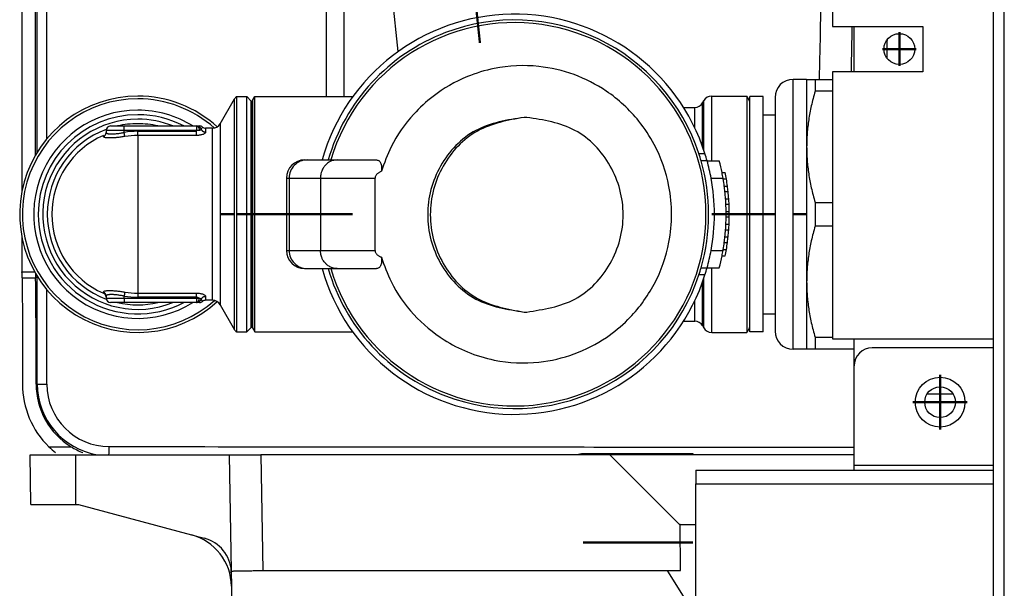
# Model space of a CAD drawing. Header units: inches. Extents: x -7205 to -1528, y -2875 to 5222.
# Tile 66 of 104: x -4765 to -4656, y 2979 to 3041. Entities that reach past the tile are written whole.
import ezdxf

# ---------------------------------------------------------------- set-up
doc = ezdxf.new("R2010")
doc.units = ezdxf.units.IN
doc.linetypes.add('DOT_CENTER', pattern=[14, 12, -1, 0, -1])
doc.layers.add('1', color=7, linetype='Continuous')

msp = doc.modelspace()

# ---------------------------------------------------------------- linework, layer by layer
at = {"color": 7, "linetype": 'Continuous'}
for p, q in [((-4655.900006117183, 3006.778575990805), (-4655.900006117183, 3082.878575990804)), ((-4655.900006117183, 3006.778575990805), (-4655.900006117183, 3082.878575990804)), ((-4674.900006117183, 3070.078575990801), (-4674.900006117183, 3040.578575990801)), ((-4657.100006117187, 3006.078575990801), (-4657.100006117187, 3070.078575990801)), ((-4722.920785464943, 3037.798913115), (-4725.124808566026, 3058.661393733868)), ((-4764.494566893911, 3052.583584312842), (-4764.494566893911, 3022.401295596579)), ((-4762.994337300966, 3026.370633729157), (-4762.994337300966, 3052.583584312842)), ((-4674.900006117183, 3040.578575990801), (-4664.900006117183, 3040.578575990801)), ((-4672.500006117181, 3035.578575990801), (-4672.500006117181, 3040.578575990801)), ((-4664.900006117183, 3040.578575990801), (-4664.900006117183, 3035.578575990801)), ((-4677.750006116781, 3034.733584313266), (-4679.250006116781, 3034.733584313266)), ((-4677.750006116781, 3034.733584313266), (-4676.826245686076, 3034.733584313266)), ((-4677.750006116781, 3034.733584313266), (-4677.750006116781, 3027.283584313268)), ((-4676.826245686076, 3034.733584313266), (-4674.900006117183, 3034.733584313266)), ((-4676.826245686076, 3034.733584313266), (-4676.826245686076, 3033.421988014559)), ((-4664.900006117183, 3035.578575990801), (-4674.900006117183, 3035.578575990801)), ((-4674.900006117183, 3035.578575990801), (-4674.900006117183, 3006.078575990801)), ((-4742.576059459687, 3029.833584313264), (-4740.988346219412, 3032.583584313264)), ((-4740.783758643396, 3032.833584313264), (-4740.783758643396, 3006.833584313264)), ((-4740.783758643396, 3032.833584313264), (-4739.650006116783, 3032.833584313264)), ((-4739.150006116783, 3032.333584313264), (-4739.650006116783, 3032.833584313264)), ((-4739.650006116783, 3019.833584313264), (-4739.650006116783, 3032.833584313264)), ((-4739.01651246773, 3032.391597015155), (-4738.761330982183, 3032.833584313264)), ((-4738.761330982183, 3019.833584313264), (-4738.761330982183, 3032.833584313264)), ((-4738.761330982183, 3032.833584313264), (-4727.922051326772, 3032.833584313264)), ((-4688.250968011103, 3032.883584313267), (-4684.367548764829, 3032.883584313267)), ((-4684.083499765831, 3032.391597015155), (-4684.367548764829, 3032.883584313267)), ((-4684.367548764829, 3032.883584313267), (-4684.367548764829, 3006.783584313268)), ((-4682.550006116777, 3032.833584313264), (-4684.050006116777, 3032.833584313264)), ((-4684.050006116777, 3032.266597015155), (-4684.050006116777, 3032.833584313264)), ((-4682.550006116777, 3030.833584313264), (-4682.550006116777, 3032.833584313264)), ((-4681.250006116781, 3032.733584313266), (-4681.250006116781, 3006.93358431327)), ((-4674.900006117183, 3033.421988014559), (-4676.826245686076, 3033.421988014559)), ((-4739.150006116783, 3019.833584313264), (-4739.150006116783, 3032.333584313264)), ((-4739.050006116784, 3032.266597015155), (-4739.050006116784, 3007.400571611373)), ((-4691.363915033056, 3031.633584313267), (-4690.127356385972, 3031.633584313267)), ((-4689.261330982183, 3032.133584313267), (-4689.116993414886, 3032.383584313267)), ((-4684.050006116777, 3019.833584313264), (-4684.050006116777, 3032.266597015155)), ((-4684.050006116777, 3019.833584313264), (-4684.050006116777, 3032.266597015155)), ((-4708.695712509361, 3030.535407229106), (-4708.981832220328, 3030.535407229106)), ((-4682.550006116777, 3019.833584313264), (-4682.550006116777, 3030.833584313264)), ((-4682.550006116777, 3019.833584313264), (-4682.550006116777, 3030.833584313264)), ((-4682.550006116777, 3030.833584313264), (-4681.250006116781, 3030.833584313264)), ((-4754.699671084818, 3029.583584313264), (-4753.199671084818, 3029.583584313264)), ((-4753.199671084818, 3029.583584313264), (-4745.199671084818, 3029.583584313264)), ((-4745.152545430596, 3029.583584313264), (-4744.861108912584, 3029.583584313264)), ((-4743.442085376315, 3029.333584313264), (-4744.199671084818, 3029.333584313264)), ((-4755.199671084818, 3029.083584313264), (-4755.199671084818, 3028.875154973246)), ((-4677.750006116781, 3027.283584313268), (-4677.750006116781, 3012.383584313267)), ((-4689.664767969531, 3026.53358431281), (-4688.990091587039, 3026.53358431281)), ((-4733.250006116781, 3025.833584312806), (-4732.972020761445, 3025.833584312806)), ((-4732.972020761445, 3025.833584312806), (-4731.319937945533, 3025.833584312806)), ((-4731.319937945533, 3025.833584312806), (-4730.645753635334, 3025.833584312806)), ((-4730.645753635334, 3025.833584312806), (-4730.347829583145, 3025.833584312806)), ((-4730.347829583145, 3025.833584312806), (-4729.658588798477, 3025.833584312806)), ((-4729.658588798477, 3025.833584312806), (-4725.306550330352, 3025.833584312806)), ((-4688.752118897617, 3025.733584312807), (-4689.4172565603, 3025.733584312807)), ((-4688.752118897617, 3025.733584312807), (-4687.406022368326, 3025.733584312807)), ((-4687.106597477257, 3024.433584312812), (-4686.749737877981, 3024.433584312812)), ((-4735.250006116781, 3023.833584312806), (-4735.250006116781, 3015.833584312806)), ((-4731.500006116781, 3023.833584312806), (-4731.500006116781, 3015.833584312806)), ((-4725.460610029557, 3015.833584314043), (-4725.460610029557, 3023.833584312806)), ((-4686.977294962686, 3023.733584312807), (-4686.6224048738, 3023.733584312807)), ((-4686.856256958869, 3022.933584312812), (-4686.503191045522, 3022.933584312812)), ((-4686.783936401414, 3022.333584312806), (-4686.431951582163, 3022.333584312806)), ((-4686.7118399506, 3021.53358431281), (-4686.360926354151, 3021.53358431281)), ((-4686.675875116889, 3020.933584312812), (-4686.325493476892, 3020.933584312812)), ((-4676.826245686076, 3021.145180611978), (-4676.826245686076, 3018.521988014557)), ((-4676.826245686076, 3021.145180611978), (-4674.900006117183, 3021.145180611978)), ((-4739.650006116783, 3006.833584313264), (-4739.650006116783, 3019.833584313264)), ((-4739.150006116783, 3007.333584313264), (-4739.150006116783, 3019.833584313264)), ((-4738.761330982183, 3006.833584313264), (-4738.761330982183, 3019.833584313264)), ((-4686.651929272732, 3020.133584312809), (-4686.301900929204, 3020.133584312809)), ((-4686.651929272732, 3019.53358431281), (-4686.301900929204, 3019.53358431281)), ((-4684.050006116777, 3007.400571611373), (-4684.050006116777, 3019.833584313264)), ((-4684.050006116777, 3007.400571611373), (-4684.050006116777, 3019.833584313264)), ((-4682.550006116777, 3008.833584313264), (-4682.550006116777, 3019.833584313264)), ((-4682.550006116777, 3008.833584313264), (-4682.550006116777, 3019.833584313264)), ((-4686.675875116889, 3018.733584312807), (-4686.325493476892, 3018.733584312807)), ((-4674.900006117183, 3018.521988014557), (-4676.826245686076, 3018.521988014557)), ((-4686.783936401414, 3017.333584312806), (-4686.431951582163, 3017.333584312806)), ((-4686.7118399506, 3018.133584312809), (-4686.360926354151, 3018.133584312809)), ((-4764.494566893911, 3017.26587302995), (-4764.494566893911, 3013.467835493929)), ((-4686.856256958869, 3016.733584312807), (-4686.503191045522, 3016.733584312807)), ((-4687.106597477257, 3015.233584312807), (-4686.749737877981, 3015.233584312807)), ((-4686.977294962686, 3015.933584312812), (-4686.6224048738, 3015.933584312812)), ((-4733.250006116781, 3013.833584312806), (-4732.972020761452, 3013.833584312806)), ((-4732.972020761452, 3013.833584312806), (-4731.319937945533, 3013.833584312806)), ((-4731.319937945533, 3013.833584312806), (-4730.645753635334, 3013.833584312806)), ((-4730.645753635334, 3013.833584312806), (-4730.347829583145, 3013.833584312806)), ((-4730.347829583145, 3013.833584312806), (-4729.658588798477, 3013.833584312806)), ((-4729.658588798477, 3013.833584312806), (-4725.306550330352, 3013.833584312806)), ((-4688.990091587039, 3013.133584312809), (-4689.66299176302, 3013.133584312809)), ((-4689.419011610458, 3013.933584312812), (-4688.752118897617, 3013.933584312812)), ((-4688.752118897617, 3013.933584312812), (-4687.406022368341, 3013.933584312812)), ((-4677.750006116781, 3012.383584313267), (-4677.750006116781, 3004.93358431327)), ((-4755.199671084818, 3010.792013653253), (-4755.199671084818, 3010.668432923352)), ((-4755.199671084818, 3010.668432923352), (-4755.199671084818, 3010.583584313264)), ((-4753.199671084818, 3010.083584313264), (-4754.699671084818, 3010.083584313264)), ((-4745.199671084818, 3010.083584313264), (-4753.199671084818, 3010.083584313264)), ((-4744.861108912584, 3010.083584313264), (-4745.152545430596, 3010.083584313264)), ((-4743.442084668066, 3010.333584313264), (-4744.199671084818, 3010.333584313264)), ((-4742.576059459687, 3009.833584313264), (-4740.988346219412, 3007.083584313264)), ((-4708.981832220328, 3009.035407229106), (-4708.695712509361, 3009.035407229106)), ((-4682.550006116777, 3006.833584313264), (-4682.550006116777, 3008.833584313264)), ((-4682.550006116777, 3008.833584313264), (-4681.250006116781, 3008.833584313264)), ((-4691.363915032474, 3008.033584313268), (-4690.127356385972, 3008.033584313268)), ((-4689.261330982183, 3007.533584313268), (-4689.116993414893, 3007.283584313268)), ((-4740.783758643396, 3006.833584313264), (-4739.650006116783, 3006.833584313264)), ((-4739.150006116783, 3007.333584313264), (-4739.650006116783, 3006.833584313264)), ((-4739.01651246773, 3007.275571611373), (-4738.761330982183, 3006.833584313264)), ((-4738.761330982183, 3006.833584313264), (-4727.922051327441, 3006.833584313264)), ((-4688.250968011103, 3006.783584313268), (-4684.367548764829, 3006.783584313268)), ((-4684.083499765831, 3007.275571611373), (-4684.367548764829, 3006.783584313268)), ((-4684.050006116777, 3006.833584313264), (-4684.050006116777, 3007.400571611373)), ((-4682.550006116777, 3006.833584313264), (-4684.050006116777, 3006.833584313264)), ((-4655.900006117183, 2961.378575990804), (-4655.900006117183, 3006.778575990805)), ((-4655.900006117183, 2961.378575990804), (-4655.900006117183, 3006.778575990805)), ((-4655.900006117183, 2961.378575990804), (-4655.900006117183, 3006.778575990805)), ((-4676.826245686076, 3006.245180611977), (-4676.826245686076, 3004.93358431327)), ((-4676.826245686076, 3006.245180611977), (-4674.900006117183, 3006.245180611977)), ((-4674.900006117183, 3006.078575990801), (-4657.100006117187, 3006.078575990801)), ((-4672.500006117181, 3003.078575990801), (-4672.500006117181, 3006.078575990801)), ((-4657.100006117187, 2961.378575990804), (-4657.100006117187, 3006.078575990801)), ((-4677.750006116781, 3004.93358431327), (-4679.250006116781, 3004.93358431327)), ((-4676.826245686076, 3004.93358431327), (-4677.750006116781, 3004.93358431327)), ((-4672.500006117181, 3004.93358431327), (-4676.826245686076, 3004.93358431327)), ((-4657.100006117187, 3005.078575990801), (-4670.500006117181, 3005.078575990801)), ((-4672.500006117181, 2992.078575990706), (-4672.500006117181, 3003.078575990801)), ((-4672.500006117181, 2992.078575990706), (-4672.500006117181, 3003.078575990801)), ((-4661.560819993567, 2999.98342034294), (-4664.439192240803, 2999.98342034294)), ((-4690.300006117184, 2993.378575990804), (-4702.492899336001, 2993.378575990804)), ((-4690.300006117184, 2993.278575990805), (-4690.300006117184, 2993.378575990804)), ((-4763.596008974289, 2993.278575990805), (-4758.597992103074, 2993.278575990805)), ((-4763.500006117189, 2987.778575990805), (-4763.596008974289, 2993.278575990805)), ((-4758.597992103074, 2993.278575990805), (-4741.582044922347, 2993.278575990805)), ((-4741.582044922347, 2993.278575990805), (-4741.357546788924, 2980.417086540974)), ((-4741.582044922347, 2993.278575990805), (-4738.082577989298, 2993.278575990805)), ((-4699.497511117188, 2993.278575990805), (-4738.082577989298, 2993.278575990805)), ((-4699.497511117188, 2993.278575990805), (-4691.797511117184, 2985.578575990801)), ((-4672.500006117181, 2993.278575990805), (-4699.497511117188, 2993.278575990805)), ((-4690.000006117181, 2991.578575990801), (-4690.000006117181, 2990.078575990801)), ((-4690.000006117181, 2991.578575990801), (-4672.500006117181, 2991.578575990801)), ((-4672.500006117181, 2991.578575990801), (-4672.500006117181, 2992.078575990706)), ((-4672.500006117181, 2991.578575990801), (-4672.500006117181, 2992.078575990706)), ((-4672.500006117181, 2991.578575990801), (-4657.100006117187, 2991.578575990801)), ((-4690.000006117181, 2977.578575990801), (-4690.000006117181, 2990.078575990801)), ((-4763.500006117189, 2987.778575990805), (-4758.565157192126, 2987.778575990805)), ((-4758.565157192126, 2987.778575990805), (-4758.245360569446, 2987.778575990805)), ((-4758.245360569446, 2987.778575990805), (-4745.774553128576, 2984.437033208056)), ((-4691.742783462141, 2985.578575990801), (-4691.797511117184, 2985.578575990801)), ((-4691.691383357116, 2980.478188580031), (-4691.742783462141, 2985.578575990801)), ((-4691.742783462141, 2985.578575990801), (-4690.000006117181, 2985.578575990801)), ((-4745.774553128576, 2984.437033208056), (-4744.318798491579, 2984.046964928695)), ((-4741.357546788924, 2980.417086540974), (-4741.328381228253, 2978.746192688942)), ((-4737.859146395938, 2980.478188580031), (-4691.691383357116, 2980.478188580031)), ((-4691.691383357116, 2980.478188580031), (-4693.126384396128, 2980.434777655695)), ((-4693.126384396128, 2980.434777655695), (-4691.052187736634, 2977.078575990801)), ((-4741.328381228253, 2978.746192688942), (-4741.264362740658, 2975.078575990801))]:
    msp.add_line(p, q, dxfattribs=at)
at = {"color": 126, "linetype": 'Continuous', "true_color": 0x008060}
for p, q in [((-4730.869546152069, 3050.33221776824), (-4730.869547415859, 3032.833584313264)), ((-4728.905233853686, 3050.332270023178), (-4728.905233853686, 3032.833584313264)), ((-4761.747864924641, 3028.16042648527), (-4761.747864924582, 3047.688976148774)), ((-4740.988346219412, 3007.083584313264), (-4740.988346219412, 3032.583584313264)), ((-4688.250968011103, 3025.733584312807), (-4688.250968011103, 3032.883584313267)), ((-4739.01651246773, 3032.391597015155), (-4739.01651246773, 3007.275571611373)), ((-4690.127356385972, 3029.399044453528), (-4690.127356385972, 3031.633584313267)), ((-4689.26133098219, 3027.332983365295), (-4689.261330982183, 3032.133584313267)), ((-4689.116993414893, 3026.920119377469), (-4689.116993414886, 3032.383584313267)), ((-4684.083499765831, 3032.391597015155), (-4684.083499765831, 3007.275571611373)), ((-4753.199671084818, 3029.083584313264), (-4753.199671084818, 3029.583584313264)), ((-4745.199671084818, 3029.583584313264), (-4745.199671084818, 3029.083584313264)), ((-4744.199671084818, 3029.333584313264), (-4744.199671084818, 3028.89600672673)), ((-4743.442084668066, 3010.333584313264), (-4743.442085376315, 3029.333584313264)), ((-4742.576059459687, 3029.833584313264), (-4742.576059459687, 3009.833584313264)), ((-4753.199671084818, 3028.875154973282), (-4753.199671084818, 3029.083584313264)), ((-4745.199671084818, 3029.083584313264), (-4753.199671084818, 3029.083584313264)), ((-4751.699671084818, 3028.998735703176), (-4745.199671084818, 3028.998735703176)), ((-4751.699671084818, 3028.540478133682), (-4751.699671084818, 3011.126690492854)), ((-4745.199671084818, 3028.540478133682), (-4751.699671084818, 3028.540478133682)), ((-4745.199671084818, 3028.540478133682), (-4745.199671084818, 3028.998735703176)), ((-4735.250006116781, 3023.833584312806), (-4734.969794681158, 3023.833584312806)), ((-4734.969794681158, 3023.833584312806), (-4734.969794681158, 3015.833584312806)), ((-4734.969794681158, 3023.833584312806), (-4731.500006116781, 3023.833584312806)), ((-4731.500006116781, 3023.833584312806), (-4725.460610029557, 3023.833584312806)), ((-4688.315011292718, 3023.833584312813), (-4686.994421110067, 3023.833584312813)), ((-4735.250006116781, 3015.833584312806), (-4734.969794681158, 3015.833584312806)), ((-4734.969794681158, 3015.833584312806), (-4731.500006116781, 3015.833584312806)), ((-4731.500006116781, 3015.833584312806), (-4725.460610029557, 3015.833584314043)), ((-4688.315011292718, 3015.833584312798), (-4686.994421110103, 3015.833584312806)), ((-4764.494566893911, 3013.467835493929), (-4763.091762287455, 3013.467835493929)), ((-4688.250968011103, 3006.783584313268), (-4688.250968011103, 3013.933584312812)), ((-4764.490434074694, 3012.818068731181), (-4762.990204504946, 3012.818068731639)), ((-4689.261330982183, 3007.533584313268), (-4689.26133098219, 3012.334185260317)), ((-4689.116993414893, 3007.283584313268), (-4689.116993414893, 3012.747049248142)), ((-4755.499671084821, 3011.126690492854), (-4755.499671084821, 3011.244092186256)), ((-4753.199671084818, 3010.583584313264), (-4753.199671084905, 3010.79201365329)), ((-4751.699671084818, 3011.126690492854), (-4745.199671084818, 3011.126690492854)), ((-4745.199671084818, 3010.668432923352), (-4745.199671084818, 3011.126690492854)), ((-4753.199671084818, 3010.583584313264), (-4745.199671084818, 3010.583584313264)), ((-4745.199671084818, 3010.668432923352), (-4751.699671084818, 3010.668432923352)), ((-4745.199671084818, 3010.583584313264), (-4745.199671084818, 3010.668432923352)), ((-4745.199671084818, 3010.583584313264), (-4744.899451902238, 3010.583584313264)), ((-4745.199671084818, 3010.583584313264), (-4745.199671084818, 3010.083584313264)), ((-4744.199671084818, 3010.771161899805), (-4744.199671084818, 3010.333584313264)), ((-4690.127356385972, 3008.033584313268), (-4690.127356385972, 3010.268124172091)), ((-4762.80036383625, 3001.078037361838), (-4762.934362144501, 3001.078050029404)), ((-4761.532176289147, 2994.154529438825), (-4759.076357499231, 2994.154539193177)), ((-4702.492899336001, 2993.378575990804), (-4702.492899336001, 2993.278575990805)), ((-4758.597992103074, 2993.278575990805), (-4758.565157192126, 2987.778575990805)), ((-4738.082577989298, 2993.278575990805), (-4737.859146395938, 2980.478188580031)), ((-4667.892876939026, 2992.078575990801), (-4672.500006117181, 2992.078575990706)), ((-4667.892876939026, 2992.078575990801), (-4672.500006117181, 2992.078575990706)), ((-4660.600006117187, 2992.078575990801), (-4667.892876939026, 2992.078575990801)), ((-4660.600006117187, 2992.078575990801), (-4667.892876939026, 2992.078575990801)), ((-4657.100006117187, 2992.078575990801), (-4660.600006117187, 2992.078575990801)), ((-4690.000006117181, 2990.078575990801), (-4657.100006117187, 2990.078575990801))]:
    msp.add_line(p, q, dxfattribs=at)
at = {"color": 7, "linetype": 'Continuous'}
for centre, radius in [((-4667.500006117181, 3038.078575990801), 1.700000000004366), ((-4663.000006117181, 2999.078575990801), 2.75), ((-4663.000006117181, 2999.078575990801), 1.700000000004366)]:
    msp.add_circle(centre, radius, dxfattribs=at)
for centre, radius, start, end in [((-4710.050006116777, 3019.833584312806), 22.09999999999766, 17.6479454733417, 164.2468589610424), ((-4710.05105930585, 3019.834086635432), 21.45889427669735, 18.19194963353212, 110.807918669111), ((-4710.050006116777, 3019.833584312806), 21.16604917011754, 196.4675842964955, 163.5324157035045), ((-4710.050012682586, 3019.84552293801), 21.44857627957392, 110.8213845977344, 163.7885962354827), ((-4679.250006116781, 3032.733584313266), 2, 90, 180), ((-4751.699671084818, 3019.833584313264), 13.05000000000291, 90, 312.3122221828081), ((-4751.699671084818, 3019.833584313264), 13.04999999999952, 47.68777781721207, 90), ((-4740.12232081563, 3032.083584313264), 1.000000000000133, 131.4096221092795, 149.9999999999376), ((-4688.250968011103, 3031.883584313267), 1, 90, 149.9999999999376), ((-4738.800006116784, 3032.266597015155), 0.2499999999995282, 149.9999999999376, 180), ((-4690.127356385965, 3032.633584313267), 1, 269.9999999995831, 329.9999999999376), ((-4684.300006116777, 3032.266597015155), 0.25, 0, 30.00000000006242), ((-4751.699671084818, 3019.833584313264), 11, 90, 180), ((-4751.699671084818, 3019.833584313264), 10.99999999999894, 62.41980079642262, 90), ((-4754.699671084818, 3029.083584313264), 0.5, 90, 180), ((-4744.861108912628, 3029.083584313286), 0.4999999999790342, 48.59037774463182, 89.99999999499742), ((-4744.199671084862, 3029.833584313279), 0.5000000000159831, 228.5903780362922, 270.0000000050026), ((-4743.442084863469, 3030.333584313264), 1.000000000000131, 269.9999706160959, 329.9999999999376), ((-4751.699671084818, 3019.833584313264), 9.500000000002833, 113.5781784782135, 180), ((-4755.699671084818, 3028.875154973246), 0.5000000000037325, 293.8646469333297, 0), ((-4710.03726736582, 3019.792263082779), 21.4588942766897, 16.07347714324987, 18.30953468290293), ((-4710.050006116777, 3019.833584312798), 22.10000000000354, 15.48394390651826, 17.64794547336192), ((-4733.250006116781, 3023.833584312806), 2, 90, 180), ((-4710.050005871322, 3019.836652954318), 21.45889427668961, 344.0327850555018, 15.95017139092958), ((-4710.050006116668, 3019.833584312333), 22.1000000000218, 10.42774877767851, 15.48394390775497), ((-4710.050006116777, 3019.83358431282), 23.39999999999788, 11.33710751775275, 14.60399026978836), ((-4710.050006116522, 3019.833584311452), 23.40000000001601, 9.842487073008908, 11.33710752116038), ((-4710.050006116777, 3019.833584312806), 23.74999999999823, 9.45137541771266, 11.16786908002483), ((-4751.699671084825, 3019.833584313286), 13.04999999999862, 14.22855207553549, 15.91696470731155), ((-4710.050006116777, 3019.833584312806), 22.10000000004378, 349.5722512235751, 10.42774877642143), ((-4710.050006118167, 3019.833584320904), 23.40000000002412, 9.59406820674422, 9.842487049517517), ((-4710.050006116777, 3019.83358431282), 23.39999999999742, 7.61284658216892, 9.594068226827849), ((-4710.050006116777, 3019.83358431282), 23.40000000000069, 6.133049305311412, 7.61284658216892), ((-4710.050006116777, 3019.833584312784), 23.75000000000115, 7.50000714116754, 9.451375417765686), ((-4710.050006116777, 3019.833584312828), 23.74999999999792, 6.042328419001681, 7.500007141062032), ((-4710.050006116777, 3019.833584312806), 23.40000000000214, 4.166184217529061, 6.133049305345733), ((-4710.050006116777, 3019.833584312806), 23.7500000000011, 4.104681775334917, 6.042328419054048), ((-4710.050006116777, 3019.833584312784), 23.39999999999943, 2.694384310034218, 4.166184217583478), ((-4710.050006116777, 3019.833584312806), 23.39999999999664, 0.7345814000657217, 2.694384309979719), ((-4710.050006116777, 3019.833584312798), 23.75000000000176, 2.654648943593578, 4.104681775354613), ((-4710.050006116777, 3019.833584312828), 23.75000000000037, 0.7237554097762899, 2.65464894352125), ((-4751.699671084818, 3019.833584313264), 11, 180, 297.5801992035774), ((-4751.699671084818, 3019.833584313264), 9.5, 180, 246.4218215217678), ((-4710.050006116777, 3019.833584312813), 23.39999999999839, 357.3056156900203, 359.2654185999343), ((-4710.050006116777, 3019.833584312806), 23.39999999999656, 359.265418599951, 0.7345814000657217), ((-4710.050006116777, 3019.833584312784), 23.75000000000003, 357.3453510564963, 359.2762445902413), ((-4710.050006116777, 3019.833584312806), 23.75000000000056, 359.2762445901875, 0.7237554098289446), ((-4710.050006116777, 3019.833584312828), 23.40000000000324, 355.8338157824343, 357.3056156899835), ((-4710.050006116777, 3019.83358431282), 23.75000000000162, 355.8953182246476, 357.3453510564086), ((-4710.050006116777, 3019.833584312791), 23.39999999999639, 352.3871534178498, 353.8669506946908), ((-4710.050006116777, 3019.833584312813), 23.40000000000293, 353.8669506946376, 355.8338157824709), ((-4710.050006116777, 3019.833584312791), 23.74999999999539, 352.499992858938, 353.9576715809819), ((-4710.050006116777, 3019.833584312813), 23.75000000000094, 353.9576715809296, 355.8953182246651), ((-4751.699671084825, 3019.83358431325), 13.05000000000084, 344.0830352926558, 345.7714479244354), ((-4710.050006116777, 3019.833584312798), 23.40000000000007, 350.4059317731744, 352.3871534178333), ((-4710.050006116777, 3019.833584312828), 23.7500000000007, 350.5486245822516, 352.4999928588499), ((-4733.250006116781, 3015.833584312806), 2, 180, 270), ((-4710.050006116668, 3019.833584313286), 22.10000000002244, 344.516056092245, 349.5722512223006), ((-4710.050006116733, 3019.833584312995), 23.39999999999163, 345.3960097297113, 348.6628924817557), ((-4710.050006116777, 3019.833584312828), 23.4000000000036, 348.6628924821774, 350.1575129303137), ((-4710.050006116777, 3019.833584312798), 23.39999999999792, 350.1575129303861, 350.4059317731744), ((-4710.050006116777, 3019.833584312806), 23.74999999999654, 348.8321309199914, 350.5486245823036), ((-4710.050006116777, 3019.833584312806), 22.09999999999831, 195.7531410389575, 342.3520545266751), ((-4710.050012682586, 3019.821645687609), 21.44857627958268, 196.2114037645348, 249.1786154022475), ((-4710.050006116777, 3019.833584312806), 21.4597379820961, 249.1899292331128, 341.807378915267), ((-4710.0626771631, 3019.7921862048), 21.45889427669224, 341.922950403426, 344.1562388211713), ((-4710.050006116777, 3019.83358431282), 22.09999999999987, 342.3520545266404, 344.516056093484), ((-4755.699671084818, 3010.668432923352), 0.5, 0, 66.42182152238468), ((-4754.699671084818, 3010.583584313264), 0.5, 180, 270), ((-4744.861108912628, 3010.58358431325), 0.4999999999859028, 270.0000000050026, 311.4096222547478), ((-4744.199671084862, 3009.83358431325), 0.5000000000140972, 89.99999999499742, 131.4096219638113), ((-4743.442084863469, 3009.333584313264), 0.999999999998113, 30.00000000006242, 89.99998880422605), ((-4690.127356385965, 3007.033584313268), 0.999999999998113, 30.00000000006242, 90.00000000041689), ((-4740.12232081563, 3007.583584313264), 0.999999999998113, 210.0000000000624, 228.5903778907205), ((-4738.800006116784, 3007.400571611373), 0.25, 180, 210.0000000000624), ((-4688.250968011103, 3007.783584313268), 1.000000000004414, 209.999999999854, 270), ((-4684.300006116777, 3007.400571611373), 0.2499999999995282, 329.9999999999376, 0), ((-4679.250006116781, 3006.93358431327), 2, 180, 270), ((-4670.500006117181, 3003.078575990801), 2, 90, 180), ((-4754.799130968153, 3001.047216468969), 9.63550900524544, 179.8166535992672, 225.671257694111), ((-4754.847921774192, 3001.047418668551), 8.086498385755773, 179.7829651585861, 238.4729728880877), ((-4755.447081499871, 3000.399598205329), 8.71947604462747, 225.7433250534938, 232.1889346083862), ((-4755.031447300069, 3000.776868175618), 7.759931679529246, 238.5834672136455, 249.4469453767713), ((-4702.492899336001, 2991.378575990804), 2, 90, 108.1948723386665), ((-4747.327467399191, 2978.641478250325), 5.999999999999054, 0.9999999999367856, 74.9999999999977), ((-4745.352259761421, 2980.181035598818), 4.001681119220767, 3.381723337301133, 75.03334941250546), ((-4745.356346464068, 2980.265254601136), 4.001681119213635, 359.8255593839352, 2.174440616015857)]:
    msp.add_arc(centre, radius, start, end, dxfattribs=at)
at = {"color": 126, "linetype": 'Continuous', "true_color": 0x008060}
for centre, radius, start, end in [((-4751.699671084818, 3019.833584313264), 12.75, 90, 311.6687882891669), ((-4751.699671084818, 3019.833584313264), 12.74999999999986, 48.33121171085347, 90), ((-4751.699671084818, 3019.833584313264), 11.5, 90, 302.0239959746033), ((-4751.699671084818, 3019.833584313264), 11.49999999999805, 57.97600402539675, 90), ((-4751.699671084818, 3019.833584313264), 10.5, 90, 291.7867892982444), ((-4751.699671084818, 3019.833584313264), 10, 90, 102.8385681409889), ((-4751.699671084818, 3019.833584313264), 10.49999999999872, 68.21321070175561, 90), ((-4751.699671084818, 3019.833584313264), 10.00000000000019, 77.16143185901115, 90), ((-4745.151830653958, 3029.087456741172), 0.4961280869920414, 16.48983366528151, 90.08254662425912), ((-4751.699671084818, 3019.833584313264), 10.00000000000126, 110.3929807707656, 249.6070192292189), ((-4751.699671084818, 3019.833584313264), 9.165151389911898, 90, 99.41959848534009), ((-4751.699671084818, 3019.833584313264), 8.706893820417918, 90, 99.41959848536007), ((-4732.970908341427, 3023.834697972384), 1.998886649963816, 90.03188623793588, 180.0319217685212), ((-4751.699671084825, 3019.833584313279), 12.75000000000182, 7.192734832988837, 10.1702420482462), ((-4751.699671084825, 3019.833584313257), 12.75000000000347, 349.8297579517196, 352.8072651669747), ((-4732.970908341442, 3015.832470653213), 1.998886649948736, 179.9680782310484, 269.9681137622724), ((-4755.693085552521, 3010.790162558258), 0.4934179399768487, 0.2149499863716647, 66.92167454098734), ((-4751.699671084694, 3019.833584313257), 9.165151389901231, 260.5804015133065, 269.9999999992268), ((-4751.699671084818, 3019.833584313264), 8.706893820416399, 260.5804015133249, 270), ((-4751.699671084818, 3019.833584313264), 10.00000000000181, 257.1614318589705, 282.8385681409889), ((-4745.199141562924, 3010.096750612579), 0.5716825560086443, 58.38398854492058, 90.053070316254), ((-4745.153943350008, 3010.582544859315), 0.4989625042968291, 270.1605230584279, 343.2670969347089), ((-4754.90345680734, 3001.07795194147), 7.896907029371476, 179.9993802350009, 260.985770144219), ((-4754.851213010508, 3001.077958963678), 6.898894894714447, 179.9993724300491, 269.9482032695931)]:
    msp.add_arc(centre, radius, start, end, dxfattribs=at)
for points in [[(-4762.800402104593, 3026.694799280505), (-4762.800399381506, 3037.191888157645), (-4762.800397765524, 3047.688976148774)], [(-4676.34128489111, 3034.733584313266), (-4676.293075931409, 3036.561051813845), (-4676.249088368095, 3038.475955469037), (-4676.168834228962, 3043.14576396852), (-4676.127781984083, 3047.43367404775)], [(-4672.808335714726, 3035.578575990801), (-4672.788750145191, 3036.441435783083), (-4672.770216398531, 3037.310988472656), (-4672.738538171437, 3038.949061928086), (-4672.711158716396, 3040.578575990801)], [(-4668.862213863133, 3037.061526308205), (-4668.844875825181, 3038.085475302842), (-4668.828452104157, 3039.139345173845)], [(-4679.250006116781, 3004.93358431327), (-4679.250006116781, 3005.241811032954), (-4679.250006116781, 3005.550037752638), (-4679.250006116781, 3006.38015175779), (-4679.250006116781, 3007.535486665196), (-4679.250006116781, 3009.994125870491), (-4679.250006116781, 3013.06239378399), (-4679.250006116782, 3016.351575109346), (-4679.250006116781, 3019.833584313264), (-4679.250006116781, 3023.315593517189), (-4679.250006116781, 3026.604774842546), (-4679.250006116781, 3029.673042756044), (-4679.250006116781, 3032.131681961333), (-4679.250006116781, 3033.287016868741), (-4679.250006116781, 3034.11713087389), (-4679.250006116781, 3034.425357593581), (-4679.250006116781, 3034.733584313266)], [(-4745.152545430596, 3029.583584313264), (-4745.103809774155, 3029.558219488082), (-4745.054870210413, 3029.521582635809), (-4745.009313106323, 3029.470169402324), (-4744.969786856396, 3029.405170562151), (-4744.938398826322, 3029.329772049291), (-4744.916192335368, 3029.248214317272), (-4744.903461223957, 3029.164850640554), (-4744.899451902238, 3029.083584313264)], [(-4744.530389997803, 3029.458584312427), (-4744.555237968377, 3029.433828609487), (-4744.583994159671, 3029.399586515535), (-4744.642603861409, 3029.308632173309), (-4744.676108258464, 3029.228280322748)], [(-4753.124671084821, 3028.42307644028), (-4753.584891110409, 3028.353953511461), (-4754.03156042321, 3028.301620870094), (-4754.444198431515, 3028.269271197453), (-4754.805729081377, 3028.25829034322), (-4754.963097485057, 3028.261103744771), (-4755.102281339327, 3028.269431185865), (-4755.222022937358, 3028.283116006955), (-4755.321315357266, 3028.301998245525), (-4755.398948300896, 3028.325802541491), (-4755.454745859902, 3028.354197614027), (-4755.488101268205, 3028.386082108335), (-4755.497382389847, 3028.41790309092)], [(-4753.199671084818, 3029.083584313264), (-4753.574402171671, 3029.083584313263), (-4753.935860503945, 3029.083584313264), (-4754.297689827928, 3029.083584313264), (-4754.613884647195, 3029.083584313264), (-4754.871303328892, 3029.083584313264), (-4755.059247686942, 3029.083584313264), (-4755.12945938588, 3029.083584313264), (-4755.199671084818, 3029.083584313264)], [(-4755.199671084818, 3028.875154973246), (-4755.190253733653, 3028.836892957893), (-4755.161984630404, 3028.802599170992), (-4755.114963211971, 3028.772745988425), (-4755.049454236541, 3028.747703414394), (-4754.965893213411, 3028.727846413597), (-4754.865037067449, 3028.713432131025), (-4754.747756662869, 3028.704668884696), (-4754.615298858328, 3028.701695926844), (-4754.469016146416, 3028.704585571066), (-4754.310498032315, 3028.713245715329), (-4754.141280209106, 3028.72754902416), (-4753.963367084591, 3028.747306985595), (-4753.778206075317, 3028.772353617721), (-4753.588070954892, 3028.802261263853), (-4753.39432794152, 3028.836702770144), (-4753.199671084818, 3028.875154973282)], [(-4753.124671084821, 3028.42307644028), (-4753.129954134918, 3028.454921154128), (-4753.136826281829, 3028.496344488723), (-4753.145193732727, 3028.546781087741), (-4753.154850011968, 3028.604986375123), (-4753.165497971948, 3028.669169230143), (-4753.176773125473, 3028.737132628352), (-4753.188287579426, 3028.806538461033), (-4753.199671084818, 3028.875154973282)], [(-4751.699671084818, 3028.540478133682), (-4751.699671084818, 3028.572758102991), (-4751.699671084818, 3028.614747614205), (-4751.699671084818, 3028.665873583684), (-4751.699671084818, 3028.724874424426), (-4751.699671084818, 3028.789934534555), (-4751.699671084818, 3028.858826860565), (-4751.699671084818, 3028.92918133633), (-4751.699671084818, 3028.998735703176)], [(-4744.199671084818, 3028.89600672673), (-4744.218304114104, 3028.836731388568), (-4744.27287353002, 3028.775960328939), (-4744.362559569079, 3028.71584788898), (-4744.48325957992, 3028.660248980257), (-4744.63401492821, 3028.611296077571), (-4744.807541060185, 3028.573291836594), (-4744.999768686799, 3028.548931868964), (-4745.199671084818, 3028.540478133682)], [(-4744.676108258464, 3029.228280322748), (-4744.694780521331, 3029.187634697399), (-4744.72633234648, 3029.15981927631), (-4744.809482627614, 3029.115152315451), (-4744.899451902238, 3029.083584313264)], [(-4744.199671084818, 3028.89600672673), (-4744.274836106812, 3028.901446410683), (-4744.351048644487, 3028.918391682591), (-4744.425375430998, 3028.947398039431), (-4744.494763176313, 3028.987933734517), (-4744.556305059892, 3029.038709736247), (-4744.607825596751, 3029.097471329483), (-4744.647873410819, 3029.161606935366), (-4744.676108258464, 3029.228280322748)], [(-4762.80036383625, 3001.078037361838), (-4762.800370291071, 3007.025188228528), (-4762.800384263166, 3012.972340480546)], [(-4761.750107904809, 3001.078034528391), (-4761.748986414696, 3001.149838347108), (-4761.747864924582, 3001.221641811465), (-4761.74786492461, 3006.364191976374), (-4761.747864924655, 3011.506742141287)], [(-4755.499671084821, 3011.244092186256), (-4755.454406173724, 3011.313215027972), (-4755.319705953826, 3011.365547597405), (-4755.099012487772, 3011.397897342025), (-4754.802368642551, 3011.408878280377), (-4754.628349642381, 3011.406064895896), (-4754.439871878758, 3011.397737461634), (-4754.239019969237, 3011.384052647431), (-4754.027692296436, 3011.365170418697), (-4753.80860183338, 3011.341366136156), (-4753.583419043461, 3011.312971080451), (-4753.354729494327, 3011.280439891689), (-4753.124671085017, 3011.244092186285)], [(-4753.199671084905, 3010.79201365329), (-4753.393305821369, 3010.830275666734), (-4753.586045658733, 3010.864569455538), (-4753.775549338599, 3010.894422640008), (-4753.960141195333, 3010.919465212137), (-4754.137969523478, 3010.939322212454), (-4754.307160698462, 3010.953736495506), (-4754.465915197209, 3010.962499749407), (-4754.612469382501, 3010.965472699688), (-4754.74522012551, 3010.96258304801), (-4754.862818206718, 3010.953922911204), (-4754.964131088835, 3010.939619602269), (-4755.048121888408, 3010.919861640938), (-4755.114160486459, 3010.894815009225), (-4755.161584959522, 3010.864907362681), (-4755.190154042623, 3010.830465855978), (-4755.199671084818, 3010.792013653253)], [(-4753.124671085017, 3011.244092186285), (-4753.129954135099, 3011.212247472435), (-4753.136826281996, 3011.170824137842), (-4753.145193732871, 3011.120387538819), (-4753.154850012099, 3011.062182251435), (-4753.165497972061, 3010.997999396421), (-4753.176773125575, 3010.930035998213), (-4753.18828757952, 3010.860630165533), (-4753.199671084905, 3010.79201365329)], [(-4751.699671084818, 3011.126690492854), (-4751.699671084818, 3011.094410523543), (-4751.699671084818, 3011.052421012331), (-4751.699671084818, 3011.001295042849), (-4751.699671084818, 3010.94229420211), (-4751.699671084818, 3010.877234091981), (-4751.699671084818, 3010.808341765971), (-4751.699671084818, 3010.737987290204), (-4751.699671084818, 3010.668432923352)], [(-4745.199671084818, 3011.126690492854), (-4744.99918128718, 3011.118208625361), (-4744.807599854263, 3011.093884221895), (-4744.633567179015, 3011.055713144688), (-4744.483343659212, 3011.006947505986), (-4744.362084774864, 3010.951068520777), (-4744.272906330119, 3010.891217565), (-4744.218221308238, 3010.830368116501), (-4744.199671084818, 3010.771161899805)], [(-4755.199671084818, 3010.583584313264), (-4755.12945938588, 3010.583584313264), (-4755.059247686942, 3010.583584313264), (-4754.871303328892, 3010.583584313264), (-4754.613884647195, 3010.583584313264), (-4754.297689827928, 3010.583584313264), (-4753.935860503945, 3010.583584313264), (-4753.574402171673, 3010.583584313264), (-4753.199671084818, 3010.583584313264)], [(-4753.199671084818, 3010.583584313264), (-4753.199671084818, 3010.392243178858), (-4753.199671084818, 3010.230030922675), (-4753.199671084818, 3010.15680761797), (-4753.199671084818, 3010.083584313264)], [(-4745.152545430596, 3010.083584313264), (-4744.972526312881, 3010.255705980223), (-4744.899451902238, 3010.583584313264)], [(-4744.899451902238, 3010.583584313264), (-4744.819912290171, 3010.560750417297), (-4744.726343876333, 3010.507351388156), (-4744.693981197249, 3010.478531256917), (-4744.676108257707, 3010.438888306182)], [(-4744.676108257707, 3010.438888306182), (-4744.647873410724, 3010.505561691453), (-4744.607825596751, 3010.569697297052), (-4744.556305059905, 3010.628458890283), (-4744.494763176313, 3010.679234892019), (-4744.425375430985, 3010.719770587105), (-4744.351048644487, 3010.748776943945), (-4744.274836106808, 3010.765722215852), (-4744.199671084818, 3010.771161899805)], [(-4744.676108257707, 3010.438888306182), (-4744.628683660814, 3010.33315859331), (-4744.583978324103, 3010.267596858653), (-4744.563757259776, 3010.243114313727), (-4744.555050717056, 3010.2332488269), (-4744.533472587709, 3010.2116673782), (-4744.530389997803, 3010.208584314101)], [(-4762.80036383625, 3001.078037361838), (-4762.762968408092, 3001.078036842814), (-4762.714219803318, 3001.078036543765), (-4762.669806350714, 3001.078036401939), (-4762.59493903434, 3001.078036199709), (-4762.483096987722, 3001.078035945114), (-4762.407158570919, 3001.0780357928), (-4762.294154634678, 3001.078035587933), (-4762.143741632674, 3001.078035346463), (-4761.984677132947, 3001.078035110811), (-4761.8503199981, 3001.078034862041), (-4761.750107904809, 3001.078034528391)], [(-4754.887956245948, 2993.278575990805), (-4754.866191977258, 2993.64068128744), (-4754.85744977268, 2994.179066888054)], [(-4754.85744977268, 2994.179066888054), (-4730.727068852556, 2994.158055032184), (-4706.596687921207, 2994.137055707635), (-4689.548346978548, 2994.121366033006), (-4672.500006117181, 2994.105587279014)]]:
    msp.add_spline(points, degree=3, dxfattribs=at)
at = {"color": 7, "linetype": 'Continuous'}
for points in [[(-4724.760935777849, 3015.089088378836), (-4723.679244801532, 3012.391784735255), (-4721.18100897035, 3008.773581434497), (-4717.826218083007, 3005.958021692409), (-4715.251959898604, 3004.631843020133), (-4712.279429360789, 3003.737448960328), (-4707.340414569, 3003.512370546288), (-4703.447297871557, 3004.41833589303), (-4699.889139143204, 3006.241683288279), (-4697.511675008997, 3008.204458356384), (-4694.608096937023, 3012.127960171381), (-4692.98102113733, 3016.756255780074), (-4692.690629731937, 3019.835610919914), (-4692.981630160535, 3022.914100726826), (-4694.60786335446, 3027.538768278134), (-4696.305638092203, 3030.118728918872), (-4699.903347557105, 3033.435110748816), (-4703.46503407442, 3035.255317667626), (-4707.360888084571, 3036.15696658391), (-4712.291827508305, 3035.927236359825), (-4715.260878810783, 3035.031685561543), (-4719.054660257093, 3032.850619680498), (-4721.185252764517, 3030.888924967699), (-4723.680172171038, 3027.273558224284), (-4724.760935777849, 3024.578080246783)], [(-4676.826245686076, 3033.421988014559), (-4677.046838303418, 3032.606508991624), (-4677.2355027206, 3031.812681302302), (-4677.393599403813, 3031.036346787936), (-4677.522085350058, 3030.273567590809), (-4677.621706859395, 3029.52057091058), (-4677.692839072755, 3028.773673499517), (-4677.735667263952, 3028.029234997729), (-4677.750006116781, 3027.283584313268)], [(-4708.981832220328, 3030.535407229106), (-4714.313104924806, 3029.095020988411), (-4718.216025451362, 3025.160407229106), (-4719.644377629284, 3019.785407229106), (-4718.216025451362, 3014.410407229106), (-4714.313104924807, 3010.475793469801), (-4708.981832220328, 3009.035407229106)], [(-4708.981832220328, 3030.535407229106), (-4714.146505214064, 3029.024894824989), (-4717.929905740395, 3025.160407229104), (-4719.358257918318, 3019.785407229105), (-4717.929905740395, 3014.410407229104), (-4714.146505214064, 3010.545919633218), (-4708.981832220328, 3009.035407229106)], [(-4708.695712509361, 3009.035407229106), (-4703.364439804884, 3010.475793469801), (-4699.461519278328, 3014.410407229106), (-4698.033167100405, 3019.785407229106), (-4699.461519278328, 3025.160407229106), (-4703.364439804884, 3029.09502098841), (-4708.695712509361, 3030.535407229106)], [(-4745.199671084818, 3029.583584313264), (-4745.19827035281, 3029.583540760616), (-4745.188465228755, 3029.583235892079), (-4745.187045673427, 3029.58310269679), (-4745.177108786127, 3029.582170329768), (-4745.175673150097, 3029.581943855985), (-4745.165623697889, 3029.580358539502), (-4745.154180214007, 3029.583181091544), (-4745.152545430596, 3029.583584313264)], [(-4744.899451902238, 3029.083584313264), (-4744.932192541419, 3029.083584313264), (-4744.966970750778, 3029.083584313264), (-4745.003494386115, 3029.083584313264), (-4745.041427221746, 3029.083584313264), (-4745.080402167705, 3029.083584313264), (-4745.120030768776, 3029.083584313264), (-4745.15991720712, 3029.083584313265), (-4745.199671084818, 3029.083584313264)], [(-4677.750006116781, 3027.283584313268), (-4677.735667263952, 3026.537933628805), (-4677.692839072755, 3025.79349512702), (-4677.621706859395, 3025.046597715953), (-4677.522085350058, 3024.29360103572), (-4677.393599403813, 3023.530821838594), (-4677.2355027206, 3022.754487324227), (-4677.046838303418, 3021.960659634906), (-4676.826245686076, 3021.145180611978)], [(-4729.658588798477, 3025.833584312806), (-4729.953951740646, 3025.807639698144), (-4730.362731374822, 3025.681366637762), (-4730.626017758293, 3025.53499642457), (-4730.958377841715, 3025.24984261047), (-4731.151267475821, 3025.004307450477), (-4731.359159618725, 3024.600376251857), (-4731.450691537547, 3024.293126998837), (-4731.500006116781, 3023.833584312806)], [(-4725.306550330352, 3025.833584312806), (-4725.155545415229, 3025.81169011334), (-4725.046741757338, 3025.760789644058), (-4724.928419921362, 3025.650894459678), (-4724.851987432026, 3025.524564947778), (-4724.788059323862, 3025.339229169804), (-4724.751887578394, 3025.118651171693), (-4724.742409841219, 3024.90036640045), (-4724.760935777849, 3024.578080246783)], [(-4724.760935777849, 3024.578080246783), (-4724.887604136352, 3024.522398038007), (-4725.003342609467, 3024.46115398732), (-4725.121073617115, 3024.385052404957), (-4725.222050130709, 3024.303496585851), (-4725.309698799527, 3024.212613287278), (-4725.391422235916, 3024.093555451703), (-4725.441351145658, 3023.97181642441), (-4725.460400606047, 3023.848041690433), (-4725.460583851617, 3023.835391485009), (-4725.460610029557, 3023.833584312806)], [(-4676.826245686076, 3018.521988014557), (-4677.046838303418, 3017.706508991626), (-4677.2355027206, 3016.912681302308), (-4677.393599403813, 3016.136346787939), (-4677.522085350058, 3015.373567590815), (-4677.621706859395, 3014.620570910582), (-4677.692839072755, 3013.873673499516), (-4677.735667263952, 3013.129234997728), (-4677.750006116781, 3012.383584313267)], [(-4729.658588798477, 3013.833584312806), (-4729.953951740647, 3013.859528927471), (-4730.362731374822, 3013.985801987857), (-4730.732569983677, 3014.20935375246), (-4730.958377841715, 3014.417326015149), (-4731.223279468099, 3014.779540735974), (-4731.359159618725, 3015.066792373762), (-4731.47597283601, 3015.511660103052), (-4731.500006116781, 3015.833584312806)], [(-4725.460610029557, 3015.833584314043), (-4725.460583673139, 3015.831770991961), (-4725.460399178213, 3015.819077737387), (-4725.436796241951, 3015.679980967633), (-4725.391403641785, 3015.57357900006), (-4725.309779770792, 3015.454652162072), (-4725.222239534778, 3015.363844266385), (-4725.121368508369, 3015.28232903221), (-4725.003762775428, 3015.206258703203), (-4724.887836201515, 3015.144882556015), (-4724.760935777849, 3015.089088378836)], [(-4724.760935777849, 3015.089088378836), (-4724.743510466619, 3014.836406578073), (-4724.751830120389, 3014.549121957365), (-4724.788035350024, 3014.328037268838), (-4724.852111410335, 3014.142339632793), (-4724.928562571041, 3014.01609131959), (-4725.046891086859, 3013.90628224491), (-4725.180034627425, 3013.848607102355), (-4725.306550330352, 3013.833584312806)], [(-4764.490434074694, 3012.818068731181), (-4764.493501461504, 3013.122049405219), (-4764.494566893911, 3013.467835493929)], [(-4762.994080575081, 3013.296091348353), (-4762.992701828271, 3013.043000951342), (-4762.990204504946, 3012.818068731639)], [(-4764.490434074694, 3012.818068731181), (-4764.460209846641, 3010.242183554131), (-4764.439976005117, 3007.300008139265), (-4764.432227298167, 3004.873119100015), (-4764.434590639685, 3001.078050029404)], [(-4762.934362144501, 3001.078050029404), (-4762.930856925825, 3003.6374308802), (-4762.939747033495, 3007.300000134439), (-4762.964916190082, 3010.753963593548), (-4762.990204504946, 3012.818068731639)], [(-4677.750006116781, 3012.383584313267), (-4677.735667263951, 3011.637933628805), (-4677.692839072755, 3010.893495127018), (-4677.621706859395, 3010.146597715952), (-4677.522085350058, 3009.393601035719), (-4677.393599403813, 3008.630821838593), (-4677.2355027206, 3007.854487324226), (-4677.046838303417, 3007.060659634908), (-4676.826245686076, 3006.245180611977)], [(-4745.199671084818, 3010.083584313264), (-4745.176420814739, 3010.084321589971), (-4745.152545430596, 3010.083584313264)], [(-4741.357546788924, 2980.417086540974), (-4741.327338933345, 2980.425118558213), (-4741.237934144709, 2980.43294492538), (-4741.091584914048, 2980.440470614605), (-4740.8905437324, 2980.447600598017), (-4740.637063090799, 2980.454239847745), (-4740.333395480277, 2980.460293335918), (-4739.913266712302, 2980.466554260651), (-4739.446373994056, 2980.471542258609), (-4738.942120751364, 2980.475189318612), (-4738.40991041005, 2980.47742742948), (-4737.859146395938, 2980.478188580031)]]:
    msp.add_spline(points, degree=3, dxfattribs=at)
at = {"layer": '1', "color": 30, "linetype": 'DOT_CENTER', "true_color": 0xff8000, "const_width": 0.25}
for points in [[(-4713.871146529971, 3038.754964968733), (-4716.075169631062, 3059.617445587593)], [(-4667.500006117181, 3039.948575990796), (-4667.500006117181, 3036.208575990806)], [(-4665.630006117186, 3038.078575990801), (-4669.370006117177, 3038.078575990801)], [(-4742.576059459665, 3019.833584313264), (-4740.988346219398, 3019.833584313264)], [(-4740.783758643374, 3019.833584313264), (-4739.150006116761, 3019.833584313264)], [(-4739.016512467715, 3019.833584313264), (-4727.92205132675, 3019.833584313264)], [(-4684.083499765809, 3019.833584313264), (-4688.250968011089, 3019.833584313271)], [(-4684.050006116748, 3019.833584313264), (-4681.250006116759, 3019.833584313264)], [(-4677.750006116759, 3019.833584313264), (-4679.250006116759, 3019.833584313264)], [(-4663.000006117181, 3002.103575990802), (-4663.000006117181, 2996.053575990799)], [(-4659.97500611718, 2999.078575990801), (-4666.025006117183, 2999.078575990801)], [(-4690.30000611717, 2983.578575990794), (-4702.492899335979, 2983.578575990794)]]:
    msp.add_lwpolyline(points, dxfattribs=at)

doc.saveas('drawing.dxf')
